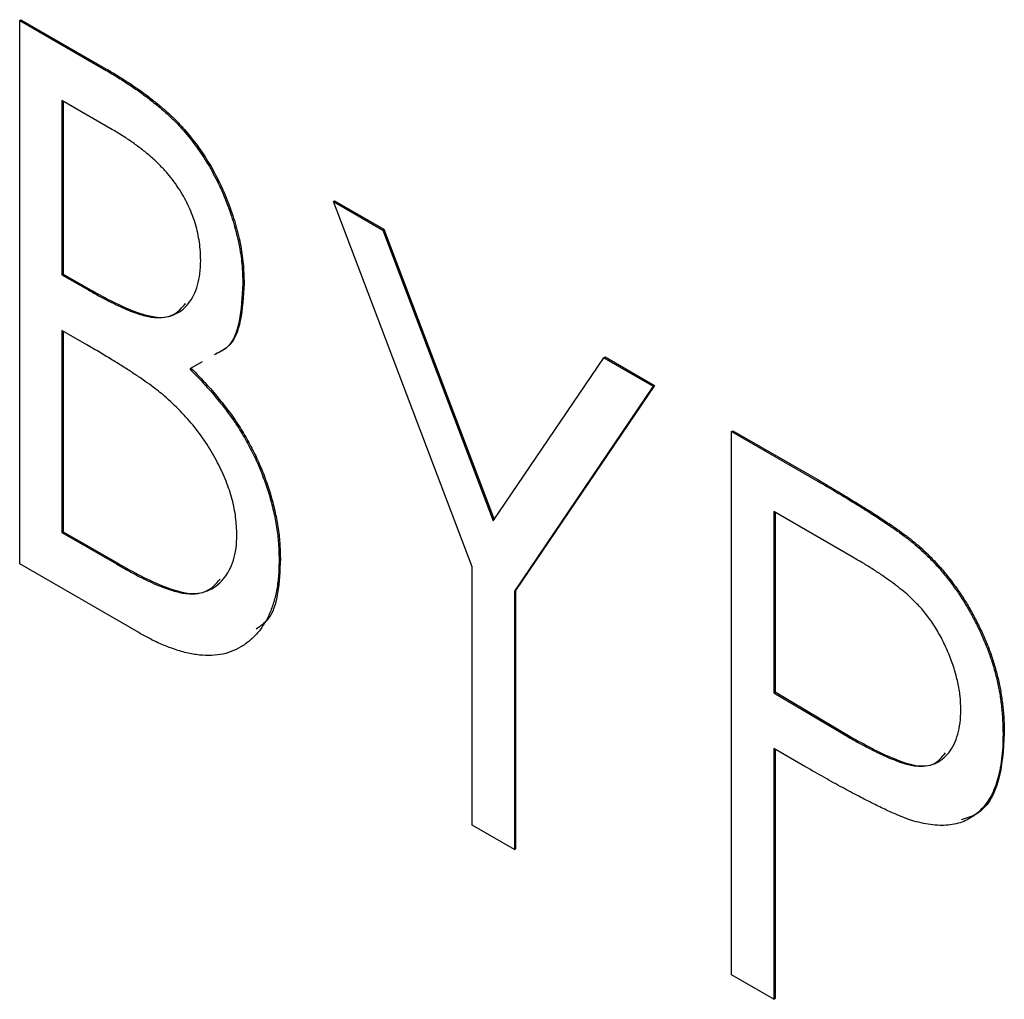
# Model space of a CAD drawing. Header units: millimetres. Extents: x 0 to 420, y 0 to 297.
# Tile 66 of 101: x 327.82 to 329.19, y 216.69 to 218.06. Entities that reach past the tile are written whole.
import ezdxf

# ---------------------------------------------------------------- set-up
doc = ezdxf.new("R2010")
doc.units = ezdxf.units.MM

msp = doc.modelspace()

# ---------------------------------------------------------------- linework, layer by layer
at = {"color": 7, "linetype": 'Continuous', "lineweight": 25}
for p, q in [((327.8156, 218.0557), (327.8174, 218.0568)), ((327.8156, 218.0557), (327.9338, 217.9875)), ((327.8156, 217.2996), (327.8156, 218.0557)), ((327.8174, 218.0568), (327.9356, 217.9885)), ((327.9338, 217.9875), (327.9356, 217.9885)), ((327.945, 217.9035), (327.8744, 217.9443)), ((327.8744, 217.9443), (327.8744, 217.7019)), ((327.8762, 217.9432), (327.8762, 217.7029)), ((328.2522, 217.8037), (328.2539, 217.8048)), ((328.2522, 217.8037), (328.3208, 217.7641)), ((328.4453, 217.2956), (328.2522, 217.8037)), ((328.2539, 217.8048), (328.3225, 217.7652)), ((328.3208, 217.7641), (328.3225, 217.7652)), ((328.3208, 217.7641), (328.4746, 217.3593)), ((328.3225, 217.7652), (328.476, 217.3614)), ((327.8744, 217.7019), (327.8762, 217.7029)), ((327.8744, 217.7019), (327.9093, 217.6818)), ((327.8762, 217.7029), (327.9111, 217.6828)), ((328.1262, 217.6891), (328.128, 217.6901)), ((327.9093, 217.6818), (327.9111, 217.6828)), ((327.9089, 217.6044), (327.8744, 217.6244)), ((327.8744, 217.6244), (327.8744, 217.3432)), ((327.8762, 217.6233), (327.8762, 217.3442)), ((328.0694, 217.5806), (328.0525, 217.5708)), ((328.4746, 217.3593), (328.6285, 217.5865)), ((328.6285, 217.5865), (328.6303, 217.5875)), ((328.6285, 217.5865), (328.6971, 217.5469)), ((328.6303, 217.5875), (328.6989, 217.5479)), ((328.6971, 217.5469), (328.504, 217.2616)), ((328.6989, 217.5479), (328.5058, 217.2627)), ((328.6971, 217.5469), (328.6989, 217.5479)), ((328.8062, 217.4839), (328.808, 217.4849)), ((328.808, 217.4849), (328.9284, 217.4154)), ((328.8062, 217.4839), (328.9267, 217.4144)), ((328.8062, 216.7277), (328.8062, 217.4839)), ((328.9267, 217.4144), (328.9284, 217.4154)), ((328.9741, 217.3094), (328.865, 217.3724)), ((328.865, 217.3724), (328.865, 217.1203)), ((328.8668, 217.3714), (328.8668, 217.1214)), ((327.8744, 217.3432), (327.8762, 217.3442)), ((327.8744, 217.3432), (327.9502, 217.2995)), ((327.8762, 217.3442), (327.952, 217.3005)), ((329.0665, 217.3223), (329.0683, 217.3233)), ((328.1766, 217.3058), (328.1784, 217.3069)), ((327.9812, 217.204), (327.8156, 217.2996)), ((327.9502, 217.2995), (327.952, 217.3005)), ((328.4453, 216.9361), (328.4453, 217.2956)), ((328.504, 217.2616), (328.5058, 217.2627)), ((328.504, 217.2616), (328.504, 216.9022)), ((328.5058, 217.2627), (328.5058, 216.9032)), ((328.865, 217.1203), (328.8668, 217.1214)), ((328.865, 217.1203), (328.9695, 217.0583)), ((328.8668, 217.1214), (328.9713, 217.0593)), ((329.184, 217.063), (329.1858, 217.064)), ((328.9695, 217.0583), (328.9713, 217.0593)), ((328.9084, 217.0177), (328.865, 217.0428)), ((328.865, 217.0428), (328.865, 216.6938)), ((328.8668, 217.0418), (328.8668, 216.6948)), ((328.504, 216.9022), (328.4453, 216.9361)), ((328.504, 216.9022), (328.5058, 216.9032)), ((328.865, 216.6938), (328.8062, 216.7277)), ((328.865, 216.6938), (328.8668, 216.6948))]:
    msp.add_line(p, q, dxfattribs=at)
for points, knots in [([(327.9338, 217.9875), (327.9396, 217.9841), (327.9508, 217.9776), (327.9671, 217.967), (327.9824, 217.9567), (327.9967, 217.9459), (328.0098, 217.9354), (328.022, 217.9247), (328.0332, 217.9139), (328.0466, 217.8994), (328.0618, 217.8802), (328.0782, 217.8556), (328.0924, 217.829), (328.1045, 217.8011), (328.114, 217.7727), (328.1213, 217.7441), (328.1254, 217.7161), (328.1259, 217.6981), (328.1262, 217.6891)], [0, 0, 0, 0, 0.060411, 0.117245, 0.171021, 0.220982, 0.268098, 0.311607, 0.352705, 0.391223, 0.464448, 0.5367, 0.610578, 0.686475, 0.763836, 0.840678, 0.919304, 1, 1, 1, 1]), ([(327.9356, 217.9885), (327.9414, 217.9852), (327.9526, 217.9786), (327.9689, 217.9681), (327.9842, 217.9577), (327.9984, 217.947), (328.0116, 217.9364), (328.0238, 217.9257), (328.035, 217.9149), (328.0483, 217.9004), (328.0635, 217.8813), (328.08, 217.8566), (328.0942, 217.8301), (328.1062, 217.8022), (328.1158, 217.7737), (328.1231, 217.7452), (328.1271, 217.7171), (328.1277, 217.6992), (328.128, 217.6901)], [0, 0, 0, 0, 0.060411, 0.117245, 0.171021, 0.220982, 0.268098, 0.311607, 0.352705, 0.391223, 0.464448, 0.5367, 0.610578, 0.686475, 0.763836, 0.840678, 0.919304, 1, 1, 1, 1]), ([(328.0675, 217.7216), (328.0674, 217.7258), (328.0673, 217.7341), (328.0658, 217.747), (328.0637, 217.7596), (328.0603, 217.7721), (328.0563, 217.7844), (328.0512, 217.7965), (328.0452, 217.8084), (328.0383, 217.8202), (328.0303, 217.8318), (328.0214, 217.8431), (328.0112, 217.8538), (328.0001, 217.8646), (327.9878, 217.8748), (327.9745, 217.8849), (327.9601, 217.8946), (327.9501, 217.9005), (327.945, 217.9035)], [0, 0, 0, 0, 0.06133, 0.120228, 0.176295, 0.231183, 0.28436, 0.336804, 0.390319, 0.444102, 0.499931, 0.558187, 0.620048, 0.685431, 0.755834, 0.832075, 0.912837, 1, 1, 1, 1]), ([(327.9093, 217.6818), (327.9144, 217.6789), (327.9243, 217.6734), (327.9386, 217.6656), (327.9518, 217.6593), (327.9641, 217.6536), (327.9752, 217.6493), (327.9853, 217.646), (327.9945, 217.6435), (328.005, 217.6421), (328.017, 217.6421), (328.0297, 217.6456), (328.041, 217.6517), (328.0504, 217.661), (328.058, 217.6728), (328.0635, 217.687), (328.0669, 217.7032), (328.0673, 217.7154), (328.0675, 217.7216)], [0, 0, 0, 0, 0.069184, 0.133671, 0.193573, 0.248874, 0.299806, 0.346427, 0.38874, 0.427283, 0.498939, 0.569184, 0.639423, 0.710845, 0.782802, 0.854631, 0.925945, 1, 1, 1, 1]), ([(328.128, 217.6901), (328.1258, 217.6538), (328.1229, 217.608), (328.0941, 217.5944), (328.0881, 217.5915)], [0, 0, 0, 0, 0.792002, 1, 1, 1, 1]), ([(327.9111, 217.6828), (327.9315, 217.6714), (327.9722, 217.6489), (328.0246, 217.6365), (328.0411, 217.6558), (328.0462, 217.6617)], [0, 0, 0, 0, 0.412171, 0.819902, 1, 1, 1, 1]), ([(328.1262, 217.6891), (328.124, 217.6528), (328.1212, 217.607), (328.0923, 217.5933), (328.0863, 217.5905)], [0, 0, 0, 0, 0.792002, 1, 1, 1, 1]), ([(328.0172, 217.533), (328.0144, 217.5353), (328.0083, 217.5404), (327.9984, 217.5479), (327.987, 217.556), (327.9741, 217.5646), (327.9599, 217.5739), (327.9442, 217.5835), (327.927, 217.5939), (327.9151, 217.6008), (327.9089, 217.6044)], [0, 0, 0, 0, 0.080141, 0.171688, 0.277239, 0.39575, 0.527398, 0.670909, 0.828844, 1, 1, 1, 1]), ([(328.0525, 217.5708), (328.0598, 217.5632), (328.0738, 217.5489), (328.093, 217.5265), (328.1097, 217.5049), (328.1238, 217.4835), (328.1357, 217.4622), (328.1464, 217.4406), (328.1554, 217.4184), (328.1631, 217.3958), (328.169, 217.373), (328.1736, 217.3502), (328.176, 217.3277), (328.1764, 217.3132), (328.1766, 217.3058)], [0, 0, 0, 0, 0.105094, 0.200987, 0.288426, 0.36794, 0.443759, 0.519243, 0.59631, 0.674393, 0.754077, 0.833933, 0.916123, 1, 1, 1, 1]), ([(328.0543, 217.5718), (328.0616, 217.5643), (328.0756, 217.5499), (328.0948, 217.5275), (328.1115, 217.5059), (328.1256, 217.4845), (328.1375, 217.4632), (328.1482, 217.4417), (328.1571, 217.4195), (328.1648, 217.3968), (328.1707, 217.374), (328.1754, 217.3512), (328.1778, 217.3287), (328.1782, 217.3142), (328.1784, 217.3069)], [0, 0, 0, 0, 0.105094, 0.200987, 0.288426, 0.36794, 0.443759, 0.519243, 0.59631, 0.674393, 0.754077, 0.833933, 0.916123, 1, 1, 1, 1]), ([(328.1178, 217.3398), (328.1175, 217.3479), (328.1169, 217.3638), (328.1118, 217.3892), (328.1032, 217.415), (328.0913, 217.4408), (328.0766, 217.4661), (328.0592, 217.4903), (328.0392, 217.513), (328.0247, 217.5262), (328.0172, 217.533)], [0, 0, 0, 0, 0.122978, 0.241496, 0.358865, 0.47987, 0.603747, 0.728862, 0.860622, 1, 1, 1, 1]), ([(328.9267, 217.4144), (328.9349, 217.4096), (328.9508, 217.4004), (328.9735, 217.3866), (328.9942, 217.3738), (329.0128, 217.3619), (329.0292, 217.351), (329.0435, 217.3407), (329.0558, 217.3316), (329.0631, 217.3252), (329.0665, 217.3223)], [0, 0, 0, 0, 0.1764997, 0.3390322, 0.4857534, 0.6185701, 0.735674, 0.8381849, 0.9261551, 1, 1, 1, 1]), ([(328.9284, 217.4154), (328.9367, 217.4106), (328.9526, 217.4014), (328.9753, 217.3876), (328.996, 217.3748), (329.0145, 217.3629), (329.031, 217.352), (329.0453, 217.3417), (329.0575, 217.3326), (329.0649, 217.3262), (329.0683, 217.3233)], [0, 0, 0, 0, 0.1764997, 0.3390322, 0.4857534, 0.6185701, 0.735674, 0.8381849, 0.9261551, 1, 1, 1, 1]), ([(327.9502, 217.2995), (327.9556, 217.2964), (327.9661, 217.2905), (327.9812, 217.2823), (327.9952, 217.2754), (328.008, 217.2699), (328.0198, 217.2651), (328.0304, 217.2617), (328.04, 217.2594), (328.0511, 217.2577), (328.0637, 217.258), (328.0771, 217.2617), (328.089, 217.2682), (328.0992, 217.2779), (328.1073, 217.2902), (328.1135, 217.3045), (328.1172, 217.3211), (328.1176, 217.3335), (328.1178, 217.3398)], [0, 0, 0, 0, 0.0698075, 0.134579, 0.194415, 0.250549, 0.3012623, 0.3479686, 0.3901854, 0.4286601, 0.5009142, 0.5713925, 0.6422451, 0.7149713, 0.7877955, 0.8585609, 0.9288951, 1, 1, 1, 1]), ([(329.0665, 217.3223), (329.0707, 217.3184), (329.0791, 217.3107), (329.0912, 217.2981), (329.1027, 217.2848), (329.1137, 217.2707), (329.124, 217.2559), (329.1337, 217.2404), (329.1428, 217.2242), (329.1513, 217.2074), (329.159, 217.1901), (329.1658, 217.1725), (329.1714, 217.1547), (329.176, 217.1367), (329.1797, 217.1184), (329.1821, 217.1001), (329.1837, 217.0814), (329.1839, 217.0692), (329.184, 217.063)], [0, 0, 0, 0, 0.060075, 0.119303, 0.178069, 0.236256, 0.294313, 0.353143, 0.412708, 0.473813, 0.535615, 0.597403, 0.660232, 0.723514, 0.789577, 0.856841, 0.927091, 1, 1, 1, 1]), ([(329.0683, 217.3233), (329.0725, 217.3194), (329.0809, 217.3117), (329.0929, 217.2991), (329.1045, 217.2858), (329.1154, 217.2717), (329.1257, 217.2569), (329.1355, 217.2415), (329.1445, 217.2252), (329.153, 217.2084), (329.1608, 217.1911), (329.1675, 217.1735), (329.1731, 217.1557), (329.1778, 217.1377), (329.1814, 217.1195), (329.1838, 217.1011), (329.1855, 217.0824), (329.1857, 217.0702), (329.1858, 217.064)], [0, 0, 0, 0, 0.060075, 0.119303, 0.178069, 0.236256, 0.294313, 0.353143, 0.412708, 0.473813, 0.535615, 0.597403, 0.660232, 0.723514, 0.789577, 0.856841, 0.927091, 1, 1, 1, 1]), ([(328.1784, 217.3069), (328.1769, 217.2736), (328.1751, 217.2302), (328.1503, 217.2127), (328.1446, 217.2086)], [0, 0, 0, 0, 0.766682, 1, 1, 1, 1]), ([(329.1252, 217.0966), (329.1251, 217.1028), (329.1247, 217.1151), (329.1214, 217.1346), (329.1161, 217.1545), (329.1088, 217.1745), (329.0998, 217.1941), (329.0893, 217.2125), (329.0775, 217.2294), (329.0663, 217.2422), (329.0565, 217.2519), (329.048, 217.2596), (329.0383, 217.2674), (329.0276, 217.2753), (329.0158, 217.2837), (329.0029, 217.2922), (328.9889, 217.3008), (328.9792, 217.3065), (328.9741, 217.3094)], [0, 0, 0, 0, 0.074091, 0.147068, 0.219176, 0.292487, 0.364821, 0.434086, 0.502842, 0.57172, 0.608354, 0.649905, 0.695817, 0.746872, 0.802658, 0.863186, 0.92915, 1, 1, 1, 1]), ([(327.952, 217.3005), (327.9735, 217.2885), (328.0163, 217.2647), (328.0711, 217.2522), (328.089, 217.2721), (328.0945, 217.2783)], [0, 0, 0, 0, 0.4108517, 0.8173178, 1, 1, 1, 1]), ([(328.1766, 217.3058), (328.1765, 217.2985), (328.1762, 217.2842), (328.1737, 217.2643), (328.1694, 217.2464), (328.1637, 217.2302), (328.1561, 217.2158), (328.1469, 217.2032), (328.136, 217.1926), (328.1237, 217.1837), (328.1099, 217.1771), (328.095, 217.1729), (328.0787, 217.1718), (328.0614, 217.1729), (328.0429, 217.1767), (328.0233, 217.1833), (328.0026, 217.192), (327.9884, 217.2), (327.9812, 217.204)], [0, 0, 0, 0, 0.063363, 0.124627, 0.184367, 0.243059, 0.301844, 0.361338, 0.42118, 0.482903, 0.544595, 0.605999, 0.667367, 0.729491, 0.793258, 0.859341, 0.927971, 1, 1, 1, 1]), ([(328.9695, 217.0583), (328.9747, 217.0554), (328.9845, 217.0497), (328.9988, 217.0423), (329.0119, 217.0357), (329.0241, 217.0302), (329.0352, 217.0258), (329.0452, 217.0221), (329.0541, 217.0199), (329.0646, 217.018), (329.0763, 217.0181), (329.0888, 217.021), (329.0996, 217.0274), (329.1088, 217.0365), (329.1161, 217.0483), (329.1214, 217.0623), (329.1247, 217.0784), (329.1251, 217.0905), (329.1252, 217.0966)], [0, 0, 0, 0, 0.070231, 0.135127, 0.195896, 0.251444, 0.303058, 0.349556, 0.391936, 0.430093, 0.501229, 0.570517, 0.640124, 0.710955, 0.782914, 0.853735, 0.926014, 1, 1, 1, 1]), ([(329.184, 217.063), (329.1839, 217.0568), (329.1837, 217.0448), (329.1823, 217.0277), (329.1796, 217.0124), (329.1763, 216.9981), (329.1716, 216.9855), (329.1661, 216.9742), (329.1596, 216.9643), (329.1519, 216.956), (329.1435, 216.949), (329.1343, 216.9434), (329.1243, 216.9392), (329.1135, 216.9367), (329.102, 216.9355), (329.0897, 216.9359), (329.0766, 216.9376), (329.0676, 216.9398), (329.0629, 216.9409)], [0, 0, 0, 0, 0.072309, 0.141358, 0.208207, 0.272336, 0.335143, 0.396174, 0.456668, 0.516646, 0.575929, 0.634933, 0.693693, 0.752708, 0.811962, 0.873196, 0.935504, 1, 1, 1, 1]), ([(329.1858, 217.064), (329.1844, 217.0408), (329.1815, 216.9946), (329.1574, 216.953), (329.1333, 216.9457), (329.1257, 216.9434)], [0, 0, 0, 0, 0.407852, 0.814296, 1, 1, 1, 1]), ([(328.9713, 217.0593), (328.9914, 217.0483), (329.0313, 217.0262), (329.0833, 217.0118), (329.0992, 217.0309), (329.1039, 217.0365)], [0, 0, 0, 0, 0.415758, 0.826942, 1, 1, 1, 1]), ([(329.0629, 216.9409), (329.0591, 216.9421), (329.0508, 216.9447), (329.0371, 216.9502), (329.0211, 216.9573), (329.0029, 216.9662), (328.9825, 216.9767), (328.9598, 216.9887), (328.9348, 217.0025), (328.9175, 217.0125), (328.9084, 217.0177)], [0, 0, 0, 0, 0.075269, 0.165174, 0.268129, 0.385984, 0.51806, 0.664405, 0.825035, 1, 1, 1, 1])]:
    msp.add_open_spline(points, degree=3, knots=knots, dxfattribs=at)

doc.saveas('drawing.dxf')
